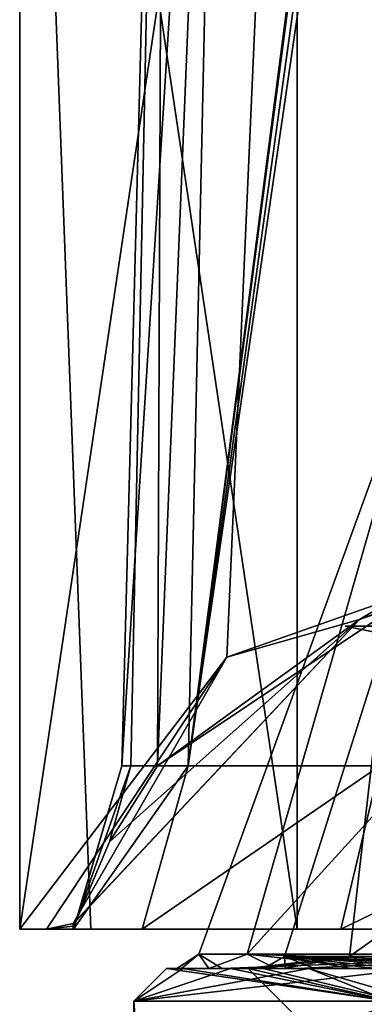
# Model space of a CAD drawing. Header units: millimetres. Extents: x -322 to 175, y 0 to 232.
# Tile 90 of 157: x 128 to 133, y 60 to 76. Entities that reach past the tile are written whole.
import ezdxf

# ---------------------------------------------------------------- set-up
doc = ezdxf.new("R2010")
doc.units = ezdxf.units.MM
doc.header["$LTSCALE"] = 65.185185
for name, color, linetype in [('288', 7, 'CONTINUOUS'), ('289', 7, 'CONTINUOUS'), ('298', 7, 'CONTINUOUS'), ('360', 7, 'CONTINUOUS'), ('361', 7, 'CONTINUOUS'), ('362', 7, 'CONTINUOUS'), ('363', 7, 'CONTINUOUS'), ('367', 7, 'CONTINUOUS'), ('370', 7, 'CONTINUOUS'), ('375', 7, 'CONTINUOUS'), ('376', 7, 'CONTINUOUS'), ('377', 7, 'CONTINUOUS'), ('683', 7, 'CONTINUOUS'), ('684', 7, 'CONTINUOUS'), ('685', 7, 'CONTINUOUS'), ('704', 7, 'CONTINUOUS'), ('705', 7, 'CONTINUOUS'), ('706', 7, 'CONTINUOUS'), ('707', 7, 'CONTINUOUS'), ('708', 7, 'CONTINUOUS'), ('709', 7, 'CONTINUOUS')]:
    doc.layers.add(name, color=color, linetype=linetype)

msp = doc.modelspace()

# ---------------------------------------------------------------- linework, layer by layer
at = {"layer": '288', "color": 7, "linetype": 'CONTINUOUS', "true_color": 0xe0f2ff}
for points in [[(130.246, 61, -3.128), (130, 61), (130.226, 61, -2.074), (130.246, 61, -3.128)], [(130, 61), (130.246, 61, 3.128), (130.157, 61, 1.253), (130, 61)], [(130.226, 61, -2.074), (130, 61), (130.157, 61, 1.253), (130.226, 61, -2.074)], [(130.157, 61, 1.253), (130.246, 61, 3.128), (130.644, 61, 4.544), (130.157, 61, 1.253)], [(130.849, 61, -5.342), (130.246, 61, -3.128), (130.226, 61, -2.074), (130.849, 61, -5.342)], [(130.979, 61, -6.18), (130.246, 61, -3.128), (130.849, 61, -5.342), (130.979, 61, -6.18)], [(130.246, 61, 3.128), (130.979, 61, 6.18), (130.644, 61, 4.544), (130.246, 61, 3.128)], [(130.644, 61, 4.544), (130.979, 61, 6.18), (131.672, 61, 7.708), (130.644, 61, 4.544)], [(132.008, 61, -8.461), (130.979, 61, -6.18), (130.849, 61, -5.342), (132.008, 61, -8.461)], [(132.18, 61, -9.079), (130.979, 61, -6.18), (132.008, 61, -8.461), (132.18, 61, -9.079)], [(130.979, 61, 6.18), (132.18, 61, 9.079), (131.672, 61, 7.708), (130.979, 61, 6.18)], [(131.25, 61), (131.481, 61, -2.933), (131.222, 61, -0.057), (131.25, 61)], [(131.282, 61, 1.497), (131.25, 61), (131.222, 61, -0.057), (131.282, 61, 1.497)], [(131.222, 61, -0.057), (131.481, 61, -2.933), (131.291, 61, -1.61), (131.222, 61, -0.057)], [(134.831, 61, 11.021), (131.25, 61), (134.26, 61, 10.24), (134.831, 61, 11.021)], [(134.26, 61, 10.24), (131.25, 61), (131.785, 61, 4.563), (134.26, 61, 10.24)], [(131.785, 61, 4.563), (131.25, 61), (131.282, 61, 1.497), (131.785, 61, 4.563)], [(131.291, 61, -1.61), (131.481, 61, -2.933), (131.489, 61, -3.153), (131.291, 61, -1.61)], [(131.481, 61, -2.933), (132.168, 61, -5.794), (131.489, 61, -3.153), (131.481, 61, -2.933)], [(131.489, 61, -3.153), (132.168, 61, -5.794), (131.813, 61, -4.673), (131.489, 61, -3.153)], [(131.672, 61, 7.708), (132.18, 61, 9.079), (133.214, 61, 10.656), (131.672, 61, 7.708)], [(131.813, 61, -4.673), (132.168, 61, -5.794), (132.262, 61, -6.162), (131.813, 61, -4.673)], [(133.67, 61, -11.342), (132.18, 61, -9.079), (132.008, 61, -8.461), (133.67, 61, -11.342)], [(132.168, 61, -5.794), (133.294, 61, -8.512), (132.262, 61, -6.162), (132.168, 61, -5.794)], [(133.82, 61, -11.756), (132.18, 61, -9.079), (133.67, 61, -11.342), (133.82, 61, -11.756)], [(132.18, 61, 9.079), (133.82, 61, 11.756), (133.214, 61, 10.656), (132.18, 61, 9.079)], [(132.262, 61, -6.162), (133.294, 61, -8.512), (132.833, 61, -7.609), (132.262, 61, -6.162)], [(132.833, 61, -7.609), (133.294, 61, -8.512), (133.521, 61, -9.003), (132.833, 61, -7.609)]]:
    msp.add_3dface(points, dxfattribs=at)
at = {"layer": '289', "color": 7, "linetype": 'CONTINUOUS', "true_color": 0xe0f2ff}
for points in [[(129.5, 60.5), (133.415, 60.5, -12.049), (129.5, 5.8), (129.5, 60.5)], [(129.5, 5.8), (133.415, 60.5, -12.049), (133.415, 5.8, -12.05), (129.5, 5.8)]]:
    msp.add_3dface(points, dxfattribs=at)
at = {"layer": '298', "color": 7, "linetype": 'CONTINUOUS', "true_color": 0xe0f2ff}
for points in [[(129.5, 60.5), (129.5, 5.8), (133.415, 5.8, 12.05), (129.5, 60.5)], [(133.415, 60.5, 12.049), (129.5, 60.5), (133.415, 5.8, 12.05), (133.415, 60.5, 12.049)]]:
    msp.add_3dface(points, dxfattribs=at)
at = {"layer": '360', "color": 7, "linetype": 'CONTINUOUS', "true_color": 0xe0f2ff}
for points in [[(132.25, 60), (131.25, 61), (134.831, 61, 11.021), (132.25, 60)], [(132.25, 60), (134.831, 61, 11.021), (135.64, 60, 10.433), (132.25, 60)]]:
    msp.add_3dface(points, dxfattribs=at)
at = {"layer": '361', "color": 7, "linetype": 'CONTINUOUS', "true_color": 0xe0f2ff}
for points in [[(132.25, 60), (135.64, 60, -10.433), (131.25, 61), (132.25, 60)], [(131.25, 61), (135.64, 60, -10.433), (131.481, 61, -2.933), (131.25, 61)], [(135.64, 60, -10.433), (132.168, 61, -5.794), (131.481, 61, -2.933), (135.64, 60, -10.433)], [(135.64, 60, -10.433), (133.294, 61, -8.512), (132.168, 61, -5.794), (135.64, 60, -10.433)]]:
    msp.add_3dface(points, dxfattribs=at)
at = {"layer": '362', "color": 7, "linetype": 'CONTINUOUS', "true_color": 0xe0f2ff}
for points in [[(130, 61), (129.5, 60.5), (133.415, 60.5, 12.049), (130, 61)], [(130.246, 61, 3.128), (130, 61), (133.415, 60.5, 12.049), (130.246, 61, 3.128)], [(130.979, 61, 6.18), (130.246, 61, 3.128), (133.415, 60.5, 12.049), (130.979, 61, 6.18)], [(132.18, 61, 9.079), (130.979, 61, 6.18), (133.415, 60.5, 12.049), (132.18, 61, 9.079)], [(133.82, 61, 11.756), (132.18, 61, 9.079), (133.415, 60.5, 12.049), (133.82, 61, 11.756)]]:
    msp.add_3dface(points, dxfattribs=at)
at = {"layer": '363', "color": 7, "linetype": 'CONTINUOUS', "true_color": 0xe0f2ff}
for points in [[(130, 61), (130.246, 61, -3.128), (129.5, 60.5), (130, 61)], [(130.246, 61, -3.128), (130.979, 61, -6.18), (129.5, 60.5), (130.246, 61, -3.128)], [(130.979, 61, -6.18), (132.18, 61, -9.079), (129.5, 60.5), (130.979, 61, -6.18)], [(132.18, 61, -9.079), (133.82, 61, -11.756), (129.5, 60.5), (132.18, 61, -9.079)], [(133.82, 61, -11.756), (133.415, 60.5, -12.049), (129.5, 60.5), (133.82, 61, -11.756)]]:
    msp.add_3dface(points, dxfattribs=at)
at = {"layer": '367', "color": 7, "linetype": 'CONTINUOUS', "true_color": 0xe0f2ff}
for points in [[(134.05, 71, 5.182), (134.05, 71, -5.182), (130.491, 61.218, -4.759), (134.05, 71, 5.182)], [(130.491, 61.218, -4.759), (134.05, 71, -5.182), (136.636, 61.218, -14.989), (130.491, 61.218, -4.759)], [(131.235, 61.218, 7.151), (134.05, 71, 5.182), (130.491, 61.218, -4.759), (131.235, 61.218, 7.151)], [(140.143, 71, 13.568), (134.05, 71, 5.182), (131.235, 61.218, 7.151), (140.143, 71, 13.568)], [(138.606, 61.218, 16.536), (140.143, 71, 13.568), (131.235, 61.218, 7.151), (138.606, 61.218, 16.536)]]:
    msp.add_3dface(points, dxfattribs=at)
at = {"layer": '370', "color": 7, "linetype": 'CONTINUOUS', "true_color": 0xe0f2ff}
for points in [[(131.804, 61.181, -3.751), (136.985, 61.181, -13.258), (133.367, 66.11, -5.404), (131.804, 61.181, -3.751)], [(132.803, 61.181, 7.03), (131.804, 61.181, -3.751), (133.367, 66.11, 5.404), (132.803, 61.181, 7.03)], [(133.367, 66.11, 5.404), (131.804, 61.181, -3.751), (133.367, 66.11, -5.404), (133.367, 66.11, 5.404)], [(139.643, 61.181, 15.424), (132.803, 61.181, 7.03), (139.721, 66.11, 14.148), (139.643, 61.181, 15.424)], [(139.721, 66.11, 14.148), (132.803, 61.181, 7.03), (133.367, 66.11, 5.404), (139.721, 66.11, 14.148)]]:
    msp.add_3dface(points, dxfattribs=at)
at = {"layer": '375', "color": 7, "linetype": 'CONTINUOUS', "true_color": 0xe0f2ff}
for points in [[(130.226, 61, -2.074), (130.157, 61, 1.253), (130.491, 61.218, -4.759), (130.226, 61, -2.074)], [(130.157, 61, 1.253), (130.644, 61, 4.544), (130.491, 61.218, -4.759), (130.157, 61, 1.253)], [(130.849, 61, -5.342), (130.226, 61, -2.074), (130.491, 61.218, -4.759), (130.849, 61, -5.342)], [(130.849, 61, -5.342), (130.491, 61.218, -4.759), (136.636, 61.218, -14.989), (130.849, 61, -5.342)], [(130.644, 61, 4.544), (131.235, 61.218, 7.151), (130.491, 61.218, -4.759), (130.644, 61, 4.544)], [(130.644, 61, 4.544), (131.672, 61, 7.708), (131.235, 61.218, 7.151), (130.644, 61, 4.544)], [(132.008, 61, -8.461), (130.849, 61, -5.342), (136.636, 61.218, -14.989), (132.008, 61, -8.461)], [(131.672, 61, 7.708), (133.214, 61, 10.656), (131.235, 61.218, 7.151), (131.672, 61, 7.708)], [(133.214, 61, 10.656), (137.652, 61, 15.583), (131.235, 61.218, 7.151), (133.214, 61, 10.656)], [(137.652, 61, 15.583), (138.606, 61.218, 16.536), (131.235, 61.218, 7.151), (137.652, 61, 15.583)], [(133.67, 61, -11.342), (132.008, 61, -8.461), (136.636, 61.218, -14.989), (133.67, 61, -11.342)]]:
    msp.add_3dface(points, dxfattribs=at)
at = {"layer": '376', "color": 7, "linetype": 'CONTINUOUS', "true_color": 0xe0f2ff}
for points in [[(131.282, 61, 1.497), (131.222, 61, -0.057), (132.803, 61.181, 7.03), (131.282, 61, 1.497)], [(131.222, 61, -0.057), (131.291, 61, -1.61), (132.803, 61.181, 7.03), (131.222, 61, -0.057)], [(131.785, 61, 4.563), (131.282, 61, 1.497), (132.803, 61.181, 7.03), (131.785, 61, 4.563)], [(131.291, 61, -1.61), (131.489, 61, -3.153), (132.803, 61.181, 7.03), (131.291, 61, -1.61)], [(131.489, 61, -3.153), (131.813, 61, -4.673), (131.804, 61.181, -3.751), (131.489, 61, -3.153)], [(131.489, 61, -3.153), (131.804, 61.181, -3.751), (132.803, 61.181, 7.03), (131.489, 61, -3.153)], [(134.26, 61, 10.24), (131.785, 61, 4.563), (132.803, 61.181, 7.03), (134.26, 61, 10.24)], [(131.813, 61, -4.673), (132.262, 61, -6.162), (131.804, 61.181, -3.751), (131.813, 61, -4.673)], [(132.262, 61, -6.162), (132.833, 61, -7.609), (131.804, 61.181, -3.751), (132.262, 61, -6.162)], [(132.833, 61, -7.609), (133.521, 61, -9.003), (131.804, 61.181, -3.751), (132.833, 61, -7.609)], [(133.521, 61, -9.003), (134.323, 61, -10.336), (131.804, 61.181, -3.751), (133.521, 61, -9.003)], [(134.323, 61, -10.336), (135.232, 61, -11.597), (131.804, 61.181, -3.751), (134.323, 61, -10.336)], [(135.232, 61, -11.597), (136.242, 61, -12.779), (131.804, 61.181, -3.751), (135.232, 61, -11.597)], [(136.242, 61, -12.779), (136.985, 61.181, -13.258), (131.804, 61.181, -3.751), (136.242, 61, -12.779)], [(134.26, 61, 10.24), (132.803, 61.181, 7.03), (139.643, 61.181, 15.424), (134.26, 61, 10.24)]]:
    msp.add_3dface(points, dxfattribs=at)
at = {"layer": '377', "color": 7, "linetype": 'CONTINUOUS', "true_color": 0xe0f2ff}
for points in [[(133.367, 66.11, 5.404), (133.367, 66.11, -5.404), (132.734, 66.24), (133.367, 66.11, 5.404)], [(133.367, 66.11, 5.404), (132.734, 66.24), (135.047, 66.24, 8.633), (133.367, 66.11, 5.404)], [(133.367, 66.11, -5.404), (135.047, 66.24, -8.633), (132.734, 66.24), (133.367, 66.11, -5.404)], [(133.737, 66.043, -5.284), (133.737, 66.043, 5.284), (132.734, 66.24), (133.737, 66.043, -5.284)], [(135.047, 66.24, -8.633), (133.737, 66.043, -5.284), (132.734, 66.24), (135.047, 66.24, -8.633)], [(132.734, 66.24), (133.737, 66.043, 5.284), (135.047, 66.24, 8.633), (132.734, 66.24)]]:
    msp.add_3dface(points, dxfattribs=at)
at = {"layer": '683', "color": 7, "linetype": 'CONTINUOUS', "true_color": 0xe0f2ff}
for points in [[(128.839, 61.6, 6.876), (131.999, 61.6, 13.078), (127.75, 90.1), (128.839, 61.6, 6.876)], [(127.75, 90.1), (131.999, 61.6, 13.078), (131.999, 90.1, 13.078), (127.75, 90.1)], [(127.75, 61.6), (128.839, 61.6, 6.876), (127.75, 90.1), (127.75, 61.6)], [(131.999, 61.6, 13.078), (136.922, 61.6, 18.001), (131.999, 90.1, 13.078), (131.999, 61.6, 13.078)], [(131.999, 90.1, 13.078), (136.922, 61.6, 18.001), (143.124, 90.1, 21.161), (131.999, 90.1, 13.078)]]:
    msp.add_3dface(points, dxfattribs=at)
at = {"layer": '684', "color": 7, "linetype": 'CONTINUOUS', "true_color": 0xe0f2ff}
for points in [[(128.839, 61.6, 6.876), (127.75, 61.6), (128.575, 61.6, 0.019), (128.839, 61.6, 6.876)], [(128.575, 61.6, 0.019), (127.75, 61.6), (128.571, 61.6, 0.01), (128.575, 61.6, 0.019)], [(128.571, 61.6, 0.01), (127.75, 61.6), (128.16, 61.6), (128.571, 61.6, 0.01)], [(128.568, 61.6), (128.571, 61.6, 0.01), (128.16, 61.6), (128.568, 61.6)], [(128.839, 61.6, 6.876), (128.575, 61.6, 0.019), (129.625, 61.6, 6.624), (128.839, 61.6, 6.876)], [(131.999, 61.6, 13.078), (128.839, 61.6, 6.876), (129.625, 61.6, 6.624), (131.999, 61.6, 13.078)], [(132.668, 61.6, 12.595), (131.999, 61.6, 13.078), (129.625, 61.6, 6.624), (132.668, 61.6, 12.595)], [(136.922, 61.6, 18.001), (131.999, 61.6, 13.078), (132.668, 61.6, 12.595), (136.922, 61.6, 18.001)], [(137.408, 61.6, 17.334), (136.922, 61.6, 18.001), (132.668, 61.6, 12.595), (137.408, 61.6, 17.334)]]:
    msp.add_3dface(points, dxfattribs=at)
at = {"layer": '685', "color": 7, "linetype": 'CONTINUOUS', "true_color": 0xe0f2ff}
for points in [[(127.75, 61.6), (127.75, 90.1), (131.999, 90.1, -13.078), (127.75, 61.6)], [(130.92, 65.766, -11.446), (127.75, 61.6), (131.999, 90.1, -13.078), (130.92, 65.766, -11.446)], [(139.195, 68.679, -19.45), (130.92, 65.766, -11.446), (131.999, 90.1, -13.078), (139.195, 68.679, -19.45)], [(143.124, 90.1, -21.161), (139.195, 68.679, -19.45), (131.999, 90.1, -13.078), (143.124, 90.1, -21.161)]]:
    msp.add_3dface(points, dxfattribs=at)
at = {"layer": '704', "color": 7, "linetype": 'CONTINUOUS', "true_color": 0xe0f2ff}
for points in [[(129.957, 88.613), (130.868, 88.613, 5.974), (129.315, 64.099), (129.957, 88.613)], [(129.315, 64.099), (130.868, 88.613, 5.974), (130.328, 64.099, 6.392), (129.315, 64.099)], [(133.519, 88.613, 11.405), (133.516, 88.463, 11.408), (130.328, 64.099, 6.392), (133.519, 88.613, 11.405)], [(130.868, 88.613, 5.974), (133.519, 88.613, 11.405), (130.328, 64.099, 6.392), (130.868, 88.613, 5.974)], [(133.516, 88.463, 11.408), (133.513, 88.313, 11.411), (130.328, 64.099, 6.392), (133.516, 88.463, 11.408)], [(133.513, 88.313, 11.411), (133.623, 87.824, 11.59), (130.328, 64.099, 6.392), (133.513, 88.313, 11.411)], [(133.623, 87.824, 11.59), (133.759, 87.668, 11.787), (130.328, 64.099, 6.392), (133.623, 87.824, 11.59)], [(130.328, 64.099, 6.392), (133.759, 87.668, 11.787), (133.266, 64.099, 12.158), (130.328, 64.099, 6.392)]]:
    msp.add_3dface(points, dxfattribs=at)
at = {"layer": '705', "color": 7, "linetype": 'CONTINUOUS', "true_color": 0xe0f2ff}
for points in [[(129.957, 88.613), (129.315, 64.099), (129.452, 64.099, -2.371), (129.957, 88.613)], [(129.859, 64.099, -4.71), (129.957, 88.613), (129.452, 64.099, -2.371), (129.859, 64.099, -4.71)], [(129.957, 88.613), (129.859, 64.099, -4.71), (130.868, 88.613, -5.974), (129.957, 88.613)], [(129.859, 64.099, -4.71), (135.361, 67.775, -14.477), (130.868, 88.613, -5.974), (129.859, 64.099, -4.71)], [(130.868, 88.613, -5.974), (135.361, 67.775, -14.477), (133.513, 88.313, -11.411), (130.868, 88.613, -5.974)]]:
    msp.add_3dface(points, dxfattribs=at)
at = {"layer": '706', "color": 7, "linetype": 'CONTINUOUS', "true_color": 0xe0f2ff}
for points in [[(130.92, 65.766, -11.446), (139.195, 68.679, -19.45), (132.955, 66.341, -13.027), (130.92, 65.766, -11.446)], [(132.955, 66.341, -13.027), (139.195, 68.679, -19.45), (137.771, 68.019, -17.636), (132.955, 66.341, -13.027)], [(128.569, 61.687, -0.239), (130.92, 65.766, -11.446), (132.955, 66.341, -13.027), (128.569, 61.687, -0.239)], [(128.16, 61.6), (127.75, 61.6), (130.92, 65.766, -11.446), (128.16, 61.6)], [(128.16, 61.6), (130.92, 65.766, -11.446), (128.569, 61.687, -0.239), (128.16, 61.6)], [(128.568, 61.644, -0.12), (128.16, 61.6), (128.569, 61.687, -0.239), (128.568, 61.644, -0.12)], [(128.568, 61.6), (128.16, 61.6), (128.568, 61.644, -0.12), (128.568, 61.6)]]:
    msp.add_3dface(points, dxfattribs=at)
at = {"layer": '707', "color": 7, "linetype": 'CONTINUOUS', "true_color": 0xe0f2ff}
for points in [[(129.625, 61.6, 6.624), (128.575, 61.6, 0.019), (130.328, 64.099, 6.392), (129.625, 61.6, 6.624)], [(128.575, 61.6, 0.019), (129.315, 64.099), (130.328, 64.099, 6.392), (128.575, 61.6, 0.019)], [(129.315, 64.099), (128.575, 61.6, 0.019), (128.594, 61.664, -0.102), (129.315, 64.099)], [(128.614, 61.728, -0.224), (129.315, 64.099), (128.594, 61.664, -0.102), (128.614, 61.728, -0.224)], [(129.452, 64.099, -2.371), (129.315, 64.099), (128.614, 61.728, -0.224), (129.452, 64.099, -2.371)], [(129.123, 62.938, -2.515), (129.452, 64.099, -2.371), (128.614, 61.728, -0.224), (129.123, 62.938, -2.515)], [(129.859, 64.099, -4.71), (129.452, 64.099, -2.371), (129.123, 62.938, -2.515), (129.859, 64.099, -4.71)], [(132.668, 61.6, 12.595), (129.625, 61.6, 6.624), (133.266, 64.099, 12.158), (132.668, 61.6, 12.595)], [(129.625, 61.6, 6.624), (130.328, 64.099, 6.392), (133.266, 64.099, 12.158), (129.625, 61.6, 6.624)], [(137.408, 61.6, 17.334), (132.668, 61.6, 12.595), (137.842, 64.099, 16.734), (137.408, 61.6, 17.334)], [(132.668, 61.6, 12.595), (133.266, 64.099, 12.158), (137.842, 64.099, 16.734), (132.668, 61.6, 12.595)]]:
    msp.add_3dface(points, dxfattribs=at)
at = {"layer": '708', "color": 7, "linetype": 'CONTINUOUS', "true_color": 0xe0f2ff}
for points in [[(135.361, 67.775, -14.477), (132.955, 66.341, -13.027), (137.771, 68.019, -17.636), (135.361, 67.775, -14.477)], [(135.361, 67.775, -14.477), (129.859, 64.099, -4.71), (132.955, 66.341, -13.027), (135.361, 67.775, -14.477)], [(128.569, 61.687, -0.239), (132.955, 66.341, -13.027), (128.614, 61.728, -0.224), (128.569, 61.687, -0.239)], [(132.955, 66.341, -13.027), (129.123, 62.938, -2.515), (128.614, 61.728, -0.224), (132.955, 66.341, -13.027)], [(132.955, 66.341, -13.027), (129.859, 64.099, -4.71), (129.123, 62.938, -2.515), (132.955, 66.341, -13.027)]]:
    msp.add_3dface(points, dxfattribs=at)
at = {"layer": '709', "color": 7, "linetype": 'CONTINUOUS', "true_color": 0xe0f2ff}
for points in [[(128.568, 61.644, -0.12), (128.569, 61.687, -0.239), (128.594, 61.664, -0.102), (128.568, 61.644, -0.12)], [(128.571, 61.6, 0.01), (128.568, 61.6), (128.594, 61.664, -0.102), (128.571, 61.6, 0.01)], [(128.568, 61.6), (128.568, 61.644, -0.12), (128.594, 61.664, -0.102), (128.568, 61.6)], [(128.569, 61.687, -0.239), (128.614, 61.728, -0.224), (128.594, 61.664, -0.102), (128.569, 61.687, -0.239)], [(128.575, 61.6, 0.019), (128.571, 61.6, 0.01), (128.594, 61.664, -0.102), (128.575, 61.6, 0.019)]]:
    msp.add_3dface(points, dxfattribs=at)

doc.saveas('drawing.dxf')
